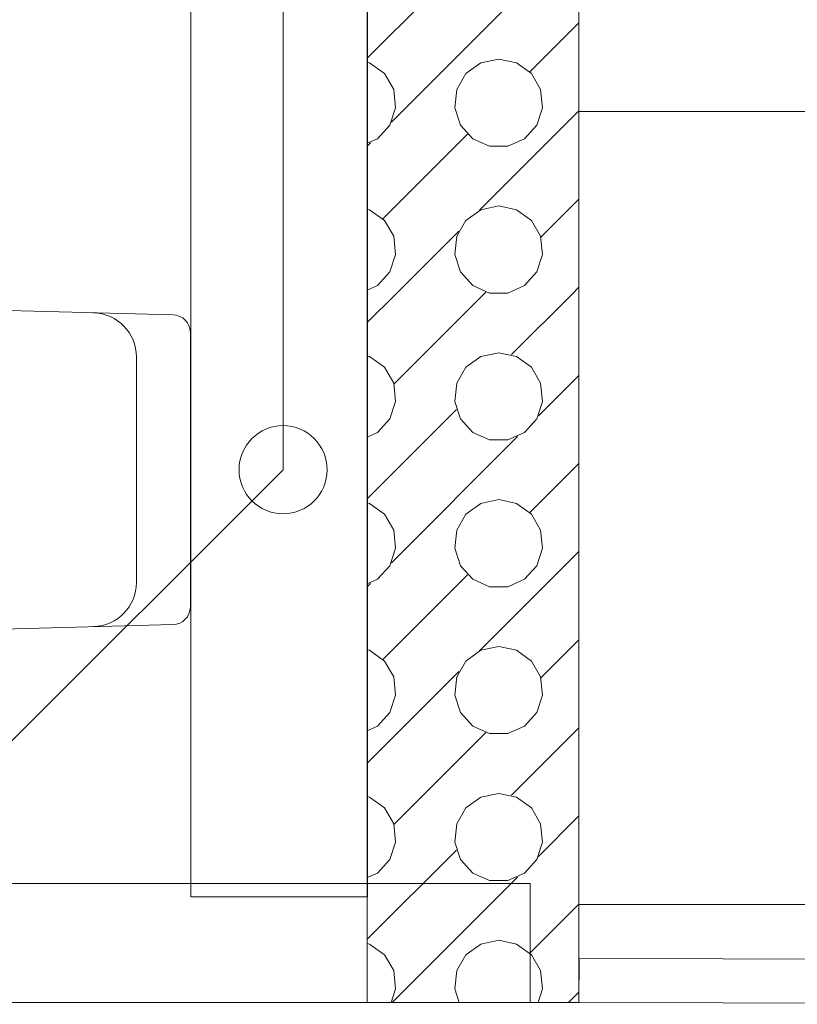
# Model space of a CAD drawing. Header units: metres. Extents: x -79 to 740, y -195 to 69.
# Tile 120 of 200: x 26.173 to 27.055, y 20.194 to 21.311. Entities that reach past the tile are written whole.
import ezdxf

# ---------------------------------------------------------------- set-up
doc = ezdxf.new("R2010")
doc.units = ezdxf.units.M
doc.header["$MEASUREMENT"] = 0
for name, color, linetype in [('10 Wand außen', 7, 'Continuous'), ('10 Wand innen', 7, 'Continuous'), ('70 Entwässerung_Schmutzwasser', 7, 'Continuous'), ('Neubau_00 Schraffuren', 7, 'Continuous'), ('Neubau_10 Wand innen', 7, 'Continuous'), ('Neubau_50 Möblierung', 7, 'Continuous'), ('Neubau_50 Sanitäreinrichtung', 7, 'Continuous')]:
    doc.layers.add(name, color=color, linetype=linetype)

# ---------------------------------------------------------------- blocks, each defined once
blk = doc.blocks.new('Garderobe 01 27[33]_1', base_point=(27.2077, 21.207))
at = {"layer": 'Neubau_50 Möblierung', "color": 8, "linetype": 'Continuous', "lineweight": 18}
for p, q in [((27.1877, 21.207), (27.1877, 22.107)), ((27.2077, 21.657), (27.1877, 21.657)), ((27.2077, 21.207), (27.1877, 21.207))]:
    blk.add_line(p, q, dxfattribs=at)
at = {"layer": 'Neubau_50 Möblierung', "color": 8, "linetype": 'Continuous', "lineweight": 18, "flags": 128}
blk.add_lwpolyline([(27.2077, 21.207), (27.2077, 22.107), (26.8077, 22.107), (26.8077, 21.207)], close=True, dxfattribs=at)
blk = doc.blocks.new('Garderobe 01 27[34]_1', base_point=(27.2077, 20.307))
at = {"layer": 'Neubau_50 Möblierung', "color": 8, "linetype": 'Continuous', "lineweight": 18}
for p, q in [((27.1877, 20.307), (27.1877, 21.207)), ((27.2077, 20.757), (27.1877, 20.757)), ((27.2077, 20.307), (27.1877, 20.307))]:
    blk.add_line(p, q, dxfattribs=at)
at = {"layer": 'Neubau_50 Möblierung', "color": 8, "linetype": 'Continuous', "lineweight": 18, "flags": 128}
blk.add_lwpolyline([(27.2077, 20.307), (27.2077, 21.207), (26.8077, 21.207), (26.8077, 20.307)], close=True, dxfattribs=at)
blk = doc.blocks.new('Wand WC 27_2')
at = {"layer": 'Neubau_50 Sanitäreinrichtung', "color": 7, "linetype": 'Continuous', "lineweight": 9}
blk.add_line((-0.1281, -0.0612), (0.1281, -0.0612), dxfattribs=at)
at = {"layer": 'Neubau_50 Sanitäreinrichtung', "color": 7, "linetype": 'Continuous', "lineweight": 9, "flags": 128}
blk.add_lwpolyline([(0.185, -0.365), (0.1757, -0.0196, 0.406228), (0.1559, 0), (-0.1559, 0, 0.406228), (-0.1757, -0.0196), (-0.185, -0.365, 1)], format="xyb", close=True, dxfattribs=at)
at = {"layer": 'Neubau_50 Sanitäreinrichtung', "color": 7, "linetype": 'Continuous', "lineweight": 9}
for centre, start, end in [((-0.1281, -0.1112), 89.9987, 178.4527), ((0.1281, -0.1112), 1.5473, 90.0013)]:
    blk.add_arc(centre, 0.05, start, end, dxfattribs=at)
blk = doc.blocks.new('*X629')
at = {"layer": 'Neubau_10 Wand innen', "color": 8, "linetype": 'Continuous', "lineweight": 9}
for p, q in [((26.5677, 21.2677), (26.6688, 21.3688)), ((26.5951, 21.1951), (26.7382, 21.3382)), ((26.752, 21.252), (26.8077, 21.3077)), ((26.7167, 21.2667), (26.6963, 21.2623)), ((26.737, 21.2623), (26.7167, 21.2667)), ((26.5703, 21.2623), (26.5677, 21.2629)), ((26.5872, 21.2501), (26.5703, 21.2623)), ((26.6963, 21.2623), (26.6795, 21.2501)), ((26.7538, 21.2501), (26.737, 21.2623)), ((26.5976, 21.2321), (26.5872, 21.2501)), ((26.6795, 21.2501), (26.6691, 21.2321)), ((26.7642, 21.2321), (26.7538, 21.2501)), ((26.5997, 21.2114), (26.5976, 21.2321)), ((26.6691, 21.2321), (26.6669, 21.2114)), ((26.7664, 21.2114), (26.7642, 21.2321)), ((26.5933, 21.1917), (26.5997, 21.2114)), ((26.6669, 21.2114), (26.6734, 21.1917)), ((26.76, 21.1917), (26.7664, 21.2114)), ((26.6951, 21.0951), (26.8077, 21.2077)), ((26.5794, 21.1762), (26.5933, 21.1917)), ((26.6734, 21.1917), (26.6873, 21.1762)), ((26.7461, 21.1762), (26.76, 21.1917)), ((26.5677, 21.171), (26.5794, 21.1762)), ((26.5854, 21.0854), (26.6813, 21.1813)), ((26.6873, 21.1762), (26.7063, 21.1678)), ((26.7271, 21.1678), (26.7461, 21.1762)), ((26.5677, 21.1677), (26.5715, 21.1715)), ((26.7063, 21.1678), (26.7271, 21.1678)), ((26.7645, 21.0645), (26.8077, 21.1077)), ((26.7167, 21.1), (26.6963, 21.0957)), ((26.737, 21.0957), (26.7167, 21.1)), ((26.5703, 21.0957), (26.5677, 21.0962)), ((26.5872, 21.0835), (26.5703, 21.0957)), ((26.6963, 21.0957), (26.6795, 21.0835)), ((26.7538, 21.0835), (26.737, 21.0957)), ((26.5976, 21.0655), (26.5872, 21.0835)), ((26.6795, 21.0835), (26.6691, 21.0655)), ((26.7642, 21.0655), (26.7538, 21.0835)), ((26.5997, 21.0448), (26.5976, 21.0655)), ((26.6, 21), (26.6715, 21.0715)), ((26.6691, 21.0655), (26.6669, 21.0448)), ((26.7664, 21.0448), (26.7642, 21.0655)), ((26.5933, 21.025), (26.5997, 21.0448)), ((26.6669, 21.0448), (26.6734, 21.025)), ((26.76, 21.025), (26.7664, 21.0448)), ((26.5794, 21.0095), (26.5933, 21.025)), ((26.6734, 21.025), (26.6873, 21.0095)), ((26.7461, 21.0095), (26.76, 21.025)), ((26.5677, 21.0043), (26.5794, 21.0095)), ((26.6873, 21.0095), (26.7063, 21.0011)), ((26.7271, 21.0011), (26.7461, 21.0095)), ((26.8, 21), (26.8077, 21.0077)), ((26.5677, 20.9677), (26.6, 21)), ((26.5978, 20.8978), (26.7, 21)), ((26.7, 21), (26.7022, 21.0022)), ((26.7063, 21.0011), (26.7271, 21.0011)), ((26.7312, 20.9312), (26.8, 21)), ((26.5703, 20.929), (26.5677, 20.9296)), ((26.5872, 20.9168), (26.5703, 20.929)), ((26.6963, 20.929), (26.6795, 20.9168)), ((26.7167, 20.9333), (26.6963, 20.929)), ((26.737, 20.929), (26.7167, 20.9333)), ((26.7538, 20.9168), (26.737, 20.929)), ((26.5976, 20.8988), (26.5872, 20.9168)), ((26.6795, 20.9168), (26.6691, 20.8988)), ((26.7642, 20.8988), (26.7538, 20.9168)), ((26.7618, 20.8618), (26.8077, 20.9077)), ((26.5997, 20.8781), (26.5976, 20.8988)), ((26.6691, 20.8988), (26.6669, 20.8781)), ((26.7664, 20.8781), (26.7642, 20.8988)), ((26.5933, 20.8583), (26.5997, 20.8781)), ((26.6669, 20.8781), (26.6734, 20.8583)), ((26.76, 20.8583), (26.7664, 20.8781)), ((26.5677, 20.7677), (26.6688, 20.8688)), ((26.5794, 20.8429), (26.5933, 20.8583)), ((26.6734, 20.8583), (26.6873, 20.8429)), ((26.7461, 20.8429), (26.76, 20.8583)), ((26.5677, 20.8377), (26.5794, 20.8429)), ((26.6873, 20.8429), (26.7063, 20.8344)), ((26.7271, 20.8344), (26.7461, 20.8429)), ((26.5951, 20.6951), (26.7382, 20.8382)), ((26.7063, 20.8344), (26.7271, 20.8344)), ((26.752, 20.752), (26.8077, 20.8077)), ((26.5703, 20.7623), (26.5677, 20.7629)), ((26.5872, 20.7501), (26.5703, 20.7623)), ((26.6963, 20.7623), (26.6795, 20.7501)), ((26.7167, 20.7667), (26.6963, 20.7623)), ((26.737, 20.7623), (26.7167, 20.7667)), ((26.7538, 20.7501), (26.737, 20.7623)), ((26.5976, 20.7321), (26.5872, 20.7501)), ((26.6795, 20.7501), (26.6691, 20.7321)), ((26.7642, 20.7321), (26.7538, 20.7501)), ((26.5997, 20.7114), (26.5976, 20.7321)), ((26.6691, 20.7321), (26.6669, 20.7114)), ((26.7664, 20.7114), (26.7642, 20.7321)), ((26.5933, 20.6917), (26.5997, 20.7114)), ((26.6669, 20.7114), (26.6734, 20.6917)), ((26.6951, 20.5951), (26.8077, 20.7077)), ((26.76, 20.6917), (26.7664, 20.7114)), ((26.5794, 20.6762), (26.5933, 20.6917)), ((26.6734, 20.6917), (26.6873, 20.6762)), ((26.7461, 20.6762), (26.76, 20.6917)), ((26.5677, 20.671), (26.5794, 20.6762)), ((26.5854, 20.5854), (26.6813, 20.6813)), ((26.6873, 20.6762), (26.7063, 20.6678)), ((26.7271, 20.6678), (26.7461, 20.6762)), ((26.5677, 20.6677), (26.5715, 20.6715)), ((26.7063, 20.6678), (26.7271, 20.6678)), ((26.7645, 20.5645), (26.8077, 20.6077)), ((26.5703, 20.5957), (26.5677, 20.5962)), ((26.5872, 20.5835), (26.5703, 20.5957)), ((26.6963, 20.5957), (26.6795, 20.5835)), ((26.7167, 20.6), (26.6963, 20.5957)), ((26.737, 20.5957), (26.7167, 20.6)), ((26.7538, 20.5835), (26.737, 20.5957)), ((26.5976, 20.5655), (26.5872, 20.5835)), ((26.6795, 20.5835), (26.6691, 20.5655)), ((26.7642, 20.5655), (26.7538, 20.5835)), ((26.6, 20.5), (26.6715, 20.5715)), ((26.5997, 20.5448), (26.5976, 20.5655)), ((26.6691, 20.5655), (26.6669, 20.5448)), ((26.7664, 20.5448), (26.7642, 20.5655)), ((26.5933, 20.525), (26.5997, 20.5448)), ((26.6669, 20.5448), (26.6734, 20.525)), ((26.76, 20.525), (26.7664, 20.5448)), ((26.5794, 20.5095), (26.5933, 20.525)), ((26.6734, 20.525), (26.6873, 20.5095)), ((26.7461, 20.5095), (26.76, 20.525)), ((26.5677, 20.5043), (26.5794, 20.5095)), ((26.6873, 20.5095), (26.7063, 20.5011)), ((26.7271, 20.5011), (26.7461, 20.5095)), ((26.8, 20.5), (26.8077, 20.5077)), ((26.5677, 20.4677), (26.6, 20.5)), ((26.5978, 20.3978), (26.7, 20.5)), ((26.7, 20.5), (26.7022, 20.5022)), ((26.7063, 20.5011), (26.7271, 20.5011)), ((26.7312, 20.4312), (26.8, 20.5)), ((26.5703, 20.429), (26.5677, 20.4296)), ((26.5872, 20.4168), (26.5703, 20.429)), ((26.6963, 20.429), (26.6795, 20.4168)), ((26.7167, 20.4333), (26.6963, 20.429)), ((26.737, 20.429), (26.7167, 20.4333)), ((26.7538, 20.4168), (26.737, 20.429)), ((26.5976, 20.3988), (26.5872, 20.4168)), ((26.6795, 20.4168), (26.6691, 20.3988)), ((26.7642, 20.3988), (26.7538, 20.4168)), ((26.7618, 20.3618), (26.8077, 20.4077)), ((26.5997, 20.3781), (26.5976, 20.3988)), ((26.6691, 20.3988), (26.6669, 20.3781)), ((26.7664, 20.3781), (26.7642, 20.3988)), ((26.5933, 20.3583), (26.5997, 20.3781)), ((26.6669, 20.3781), (26.6734, 20.3583)), ((26.76, 20.3583), (26.7664, 20.3781)), ((26.5677, 20.2677), (26.6688, 20.3688)), ((26.5794, 20.3429), (26.5933, 20.3583)), ((26.6734, 20.3583), (26.6873, 20.3429)), ((26.7461, 20.3429), (26.76, 20.3583)), ((26.5677, 20.3377), (26.5794, 20.3429)), ((26.596, 20.196), (26.7382, 20.3382)), ((26.6873, 20.3429), (26.7063, 20.3344)), ((26.7271, 20.3344), (26.7461, 20.3429)), ((26.7063, 20.3344), (26.7271, 20.3344)), ((26.752, 20.252), (26.8077, 20.3077)), ((26.5703, 20.2623), (26.5677, 20.2629)), ((26.5872, 20.2501), (26.5703, 20.2623)), ((26.6963, 20.2623), (26.6795, 20.2501)), ((26.7167, 20.2667), (26.6963, 20.2623)), ((26.737, 20.2623), (26.7167, 20.2667)), ((26.7538, 20.2501), (26.737, 20.2623)), ((26.5976, 20.2321), (26.5872, 20.2501)), ((26.6795, 20.2501), (26.6691, 20.2321)), ((26.7642, 20.2321), (26.7538, 20.2501)), ((26.5997, 20.2114), (26.5976, 20.2321)), ((26.6691, 20.2321), (26.6669, 20.2114)), ((26.7664, 20.2114), (26.7642, 20.2321)), ((26.5947, 20.196), (26.5997, 20.2114)), ((26.6669, 20.2114), (26.672, 20.196)), ((26.7614, 20.196), (26.7664, 20.2114)), ((26.796, 20.196), (26.8077, 20.2077))]:
    blk.add_line(p, q, dxfattribs=at)

msp = doc.modelspace()

# ---------------------------------------------------------------- linework, layer by layer
at = {"layer": '10 Wand außen', "color": 8, "linetype": 'Continuous', "lineweight": 9, "flags": 128}
for points in [[(26.8079, 20.246), (26.8077, 20.196)], [(27.625, 20.2439), (26.8079, 20.246)], [(26.8077, 20.196), (27.6249, 20.1939)]]:
    msp.add_lwpolyline(points, dxfattribs=at)
at = {"layer": '10 Wand innen', "color": 7, "linetype": 'Continuous', "lineweight": 9, "flags": 128}
for points in [[(26.7526, 20.331), (25.6859, 20.331)], [(26.7526, 20.196), (26.7526, 20.331)], [(25.6859, 20.196), (26.7526, 20.196)]]:
    msp.add_lwpolyline(points, dxfattribs=at)
at = {"layer": '70 Entwässerung_Schmutzwasser', "color": 34, "linetype": 'Continuous', "lineweight": 18, "true_color": 0xa85100}
for p, q in [((26.4722, 20.8006), (26.4722, 32.6601)), ((25.8737, 20.2022), (26.4722, 20.8006))]:
    msp.add_line(p, q, dxfattribs=at)
msp.add_circle((26.4722, 20.8006), 0.05, dxfattribs=at)
at = {"layer": 'Neubau_00 Schraffuren', "color": 7, "linetype": 'Continuous', "lineweight": 9, "flags": 128}
msp.add_lwpolyline([(26.5678, 24.4583), (26.5678, 20.3157), (26.3677, 20.3157), (26.3678, 24.4583)], close=True, dxfattribs=at)
at = {"layer": 'Neubau_10 Wand innen', "color": 7, "linetype": 'Continuous', "lineweight": 9, "flags": 128}
for points in [[(26.5677, 24.4583), (26.5677, 20.196)], [(26.8077, 20.196), (26.8077, 24.4583)], [(26.8077, 20.196), (26.5677, 20.196)]]:
    msp.add_lwpolyline(points, dxfattribs=at)

# ---------------------------------------------------------------- block references
at = {"layer": 'Neubau_10 Wand innen', "color": 7, "lineweight": 9}
msp.add_blockref('*X629', (0, 0), dxfattribs=at)
at = {"layer": 'Neubau_50 Möblierung', "color": 8, "linetype": 'Continuous', "lineweight": 18}
for name, p in [('Garderobe 01 27[33]_1', (27.2077, 21.207)), ('Garderobe 01 27[34]_1', (27.2077, 20.307))]:
    msp.add_blockref(name, p, dxfattribs=at)
at = {"layer": 'Neubau_50 Sanitäreinrichtung', "color": 7, "linetype": 'Continuous', "lineweight": 13, "rotation": 269.9992651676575}
msp.add_blockref('Wand WC 27_2', (26.367, 20.8006), dxfattribs=at)

doc.saveas('drawing.dxf')
